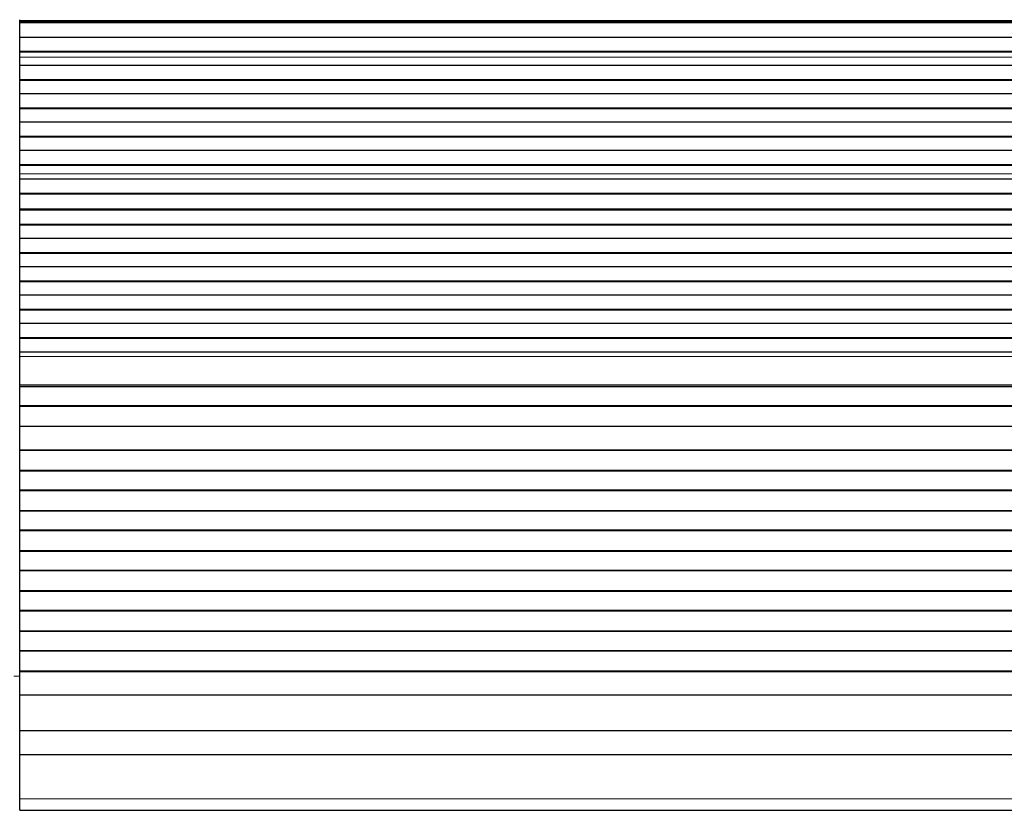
# Model space of a CAD drawing. Header units: inches. Extents: x 0 to 29700, y -16 to 21000.
# Tile 131 of 235: x 5227 to 5717, y 16525 to 16919. Entities that reach past the tile are written whole.
import ezdxf

# ---------------------------------------------------------------- set-up
doc = ezdxf.new("R2010")
doc.units = ezdxf.units.IN
doc.layers.add('1', color=7, linetype='Continuous', true_color=0xffffff)

msp = doc.modelspace()

# ---------------------------------------------------------------- linework, layer by layer
at = {"layer": '1', "color": 2, "linetype": 'Continuous', "lineweight": 25}
for p, q in [((5226.767, 16918.842), (5226.767, 16919.267)), ((5226.767, 16918.418), (5226.767, 16918.842)), ((5226.767, 16917.751), (5226.767, 16918.418)), ((6203.767, 16918.418), (5226.767, 16918.418)), ((6203.767, 16917.751), (5226.767, 16917.751)), ((5226.767, 16917.615), (5226.767, 16917.751)), ((5226.767, 16910.383), (5226.767, 16917.615)), ((6203.767, 16917.615), (5226.767, 16917.615)), ((5226.767, 16903.449), (5226.767, 16910.383)), ((6203.767, 16910.383), (5226.767, 16910.383)), ((5226.767, 16903.096), (5226.767, 16903.449)), ((6203.767, 16903.449), (5226.767, 16903.449)), ((5226.767, 16900.648), (5226.767, 16903.096)), ((6203.767, 16903.096), (5226.767, 16903.096)), ((5226.767, 16900.621), (5226.767, 16900.648)), ((5226.767, 16896.427), (5226.767, 16900.621)), ((5226.767, 16889.356), (5226.767, 16896.427)), ((6203.767, 16896.427), (5226.767, 16896.427)), ((5226.767, 16889.002), (5226.767, 16889.356)), ((6203.767, 16889.356), (5226.767, 16889.356)), ((5226.767, 16882.285), (5226.767, 16889.002)), ((6203.767, 16889.002), (5226.767, 16889.002)), ((5226.767, 16875.214), (5226.767, 16882.285)), ((6203.767, 16882.285), (5226.767, 16882.285)), ((5226.767, 16874.86), (5226.767, 16875.214)), ((6203.767, 16875.214), (5226.767, 16875.214)), ((5226.767, 16868.143), (5226.767, 16874.86)), ((6203.767, 16874.86), (5226.767, 16874.86)), ((5226.767, 16861.072), (5226.767, 16868.143)), ((6203.767, 16868.143), (5226.767, 16868.143)), ((5226.767, 16860.718), (5226.767, 16861.072)), ((6203.767, 16861.072), (5226.767, 16861.072)), ((5226.767, 16854.001), (5226.767, 16860.718)), ((6203.767, 16860.718), (5226.767, 16860.718)), ((5226.767, 16846.93), (5226.767, 16854.001)), ((6203.767, 16854.001), (5226.767, 16854.001)), ((5226.767, 16846.576), (5226.767, 16846.93)), ((6203.767, 16846.93), (5226.767, 16846.93)), ((5226.767, 16842.382), (5226.767, 16846.576)), ((6203.767, 16846.576), (5226.767, 16846.576)), ((5226.767, 16842.355), (5226.767, 16842.382)), ((5226.767, 16839.811), (5226.767, 16842.355)), ((5226.767, 16839.804), (5226.767, 16839.811)), ((6203.767, 16839.811), (5226.767, 16839.811)), ((5226.767, 16832.599), (5226.767, 16839.804)), ((6203.767, 16839.804), (5226.767, 16839.804)), ((5226.767, 16832.245), (5226.767, 16832.599)), ((6203.767, 16832.599), (5226.767, 16832.599)), ((5226.767, 16824.723), (5226.767, 16832.245)), ((6203.767, 16832.245), (5226.767, 16832.245)), ((5226.767, 16824.302), (5226.767, 16824.723)), ((6203.767, 16824.723), (5226.767, 16824.723)), ((5226.767, 16817.231), (5226.767, 16824.302)), ((6203.767, 16824.302), (5226.767, 16824.302)), ((5226.767, 16816.877), (5226.767, 16817.231)), ((6203.767, 16817.231), (5226.767, 16817.231)), ((5226.767, 16810.16), (5226.767, 16816.877)), ((6203.767, 16816.877), (5226.767, 16816.877)), ((5226.767, 16803.089), (5226.767, 16810.16)), ((6203.767, 16810.16), (5226.767, 16810.16)), ((5226.767, 16802.735), (5226.767, 16803.089)), ((6203.767, 16803.089), (5226.767, 16803.089)), ((5226.767, 16796.018), (5226.767, 16802.735)), ((6203.767, 16802.735), (5226.767, 16802.735)), ((5226.767, 16788.947), (5226.767, 16796.018)), ((6203.767, 16796.018), (5226.767, 16796.018)), ((5226.767, 16788.593), (5226.767, 16788.947)), ((6203.767, 16788.947), (5226.767, 16788.947)), ((5226.767, 16781.876), (5226.767, 16788.593)), ((6203.767, 16788.593), (5226.767, 16788.593)), ((5226.767, 16774.805), (5226.767, 16781.876)), ((6203.767, 16781.876), (5226.767, 16781.876)), ((5226.767, 16774.451), (5226.767, 16774.805)), ((6203.767, 16774.805), (5226.767, 16774.805)), ((5226.767, 16767.734), (5226.767, 16774.451)), ((6203.767, 16774.451), (5226.767, 16774.451)), ((5226.767, 16760.662), (5226.767, 16767.734)), ((6203.767, 16767.734), (5226.767, 16767.734)), ((5226.767, 16760.309), (5226.767, 16760.662)), ((6203.767, 16760.662), (5226.767, 16760.662)), ((5226.767, 16753.591), (5226.767, 16760.309)), ((6203.767, 16760.309), (5226.767, 16760.309)), ((5226.767, 16751.318), (5226.767, 16753.591)), ((6203.767, 16753.591), (5226.767, 16753.591)), ((5226.767, 16737.175), (5226.767, 16751.318)), ((5226.767, 16736.46), (5226.767, 16737.175)), ((5226.767, 16736.21), (5226.767, 16736.46)), ((6203.767, 16736.46), (5226.767, 16736.46)), ((5226.767, 16726.71), (5226.767, 16736.21)), ((6203.767, 16736.21), (5226.767, 16736.21)), ((5226.767, 16726.46), (5226.767, 16726.71)), ((6203.767, 16726.71), (5226.767, 16726.71)), ((5226.767, 16716.46), (5226.767, 16726.46)), ((6203.767, 16726.46), (5226.767, 16726.46)), ((5226.767, 16704.71), (5226.767, 16716.46)), ((6203.767, 16716.46), (5226.767, 16716.46)), ((5226.767, 16704.46), (5226.767, 16704.71)), ((6203.767, 16704.71), (5226.767, 16704.71)), ((5226.767, 16694.46), (5226.767, 16704.46)), ((6203.767, 16704.46), (5226.767, 16704.46)), ((5226.767, 16694.21), (5226.767, 16694.46)), ((6203.767, 16694.46), (5226.767, 16694.46)), ((5226.767, 16684.71), (5226.767, 16694.21)), ((6203.767, 16694.21), (5226.767, 16694.21)), ((5226.767, 16684.46), (5226.767, 16684.71)), ((6203.767, 16684.71), (5226.767, 16684.71)), ((5226.767, 16674.46), (5226.767, 16684.46)), ((6203.767, 16684.46), (5226.767, 16684.46)), ((5226.767, 16674.21), (5226.767, 16674.46)), ((6203.767, 16674.46), (5226.767, 16674.46)), ((5226.767, 16664.71), (5226.767, 16674.21)), ((6203.767, 16674.21), (5226.767, 16674.21)), ((5226.767, 16664.46), (5226.767, 16664.71)), ((6203.767, 16664.71), (5226.767, 16664.71)), ((5226.767, 16654.46), (5226.767, 16664.46)), ((6203.767, 16664.46), (5226.767, 16664.46)), ((5226.767, 16654.21), (5226.767, 16654.46)), ((6203.767, 16654.46), (5226.767, 16654.46)), ((5226.767, 16644.71), (5226.767, 16654.21)), ((6203.767, 16654.21), (5226.767, 16654.21)), ((5226.767, 16644.46), (5226.767, 16644.71)), ((6203.767, 16644.71), (5226.767, 16644.71)), ((5226.767, 16634.46), (5226.767, 16644.46)), ((6203.767, 16644.46), (5226.767, 16644.46)), ((5226.767, 16634.21), (5226.767, 16634.46)), ((6203.767, 16634.46), (5226.767, 16634.46)), ((5226.767, 16624.71), (5226.767, 16634.21)), ((6203.767, 16634.21), (5226.767, 16634.21)), ((5226.767, 16624.46), (5226.767, 16624.71)), ((6203.767, 16624.71), (5226.767, 16624.71)), ((5226.767, 16614.46), (5226.767, 16624.46)), ((6203.767, 16624.46), (5226.767, 16624.46)), ((5226.767, 16614.21), (5226.767, 16614.46)), ((6203.767, 16614.46), (5226.767, 16614.46)), ((5226.767, 16604.71), (5226.767, 16614.21)), ((6203.767, 16614.21), (5226.767, 16614.21)), ((5226.767, 16604.46), (5226.767, 16604.71)), ((6203.767, 16604.71), (5226.767, 16604.71)), ((5226.767, 16594.46), (5226.767, 16604.46)), ((6203.767, 16604.46), (5226.767, 16604.46)), ((5226.767, 16594.21), (5226.767, 16594.46)), ((6203.767, 16594.46), (5226.767, 16594.46)), ((5226.767, 16582.477), (5226.767, 16594.21)), ((6203.767, 16594.21), (5226.767, 16594.21)), ((5226.767, 16564.665), (5226.767, 16582.477)), ((6203.767, 16582.477), (5226.767, 16582.477)), ((5226.767, 16552.705), (5226.767, 16564.665)), ((6203.767, 16564.665), (5226.767, 16564.665)), ((5226.767, 16530.842), (5226.767, 16552.705)), ((6203.767, 16552.705), (5226.767, 16552.705)), ((5226.767, 16525.122), (5226.767, 16530.842)), ((5226.767, 16525.122), (6203.767, 16525.122))]:
    msp.add_line(p, q, dxfattribs=at)
at = {"layer": '1', "color": 110, "linetype": 'Continuous', "lineweight": 13}
for p, q in [((6203.767, 16918.842), (5226.767, 16918.842)), ((6203.767, 16900.648), (5226.767, 16900.648)), ((6203.767, 16900.621), (5226.767, 16900.621)), ((6203.767, 16842.382), (5226.767, 16842.382)), ((6203.767, 16842.355), (5226.767, 16842.355)), ((6203.767, 16751.318), (5226.767, 16751.318)), ((6203.767, 16737.175), (5226.767, 16737.175)), ((5226.769, 16592.057), (5223.768, 16592.057)), ((6203.767, 16530.842), (5226.767, 16530.842))]:
    msp.add_line(p, q, dxfattribs=at)

doc.saveas('drawing.dxf')
